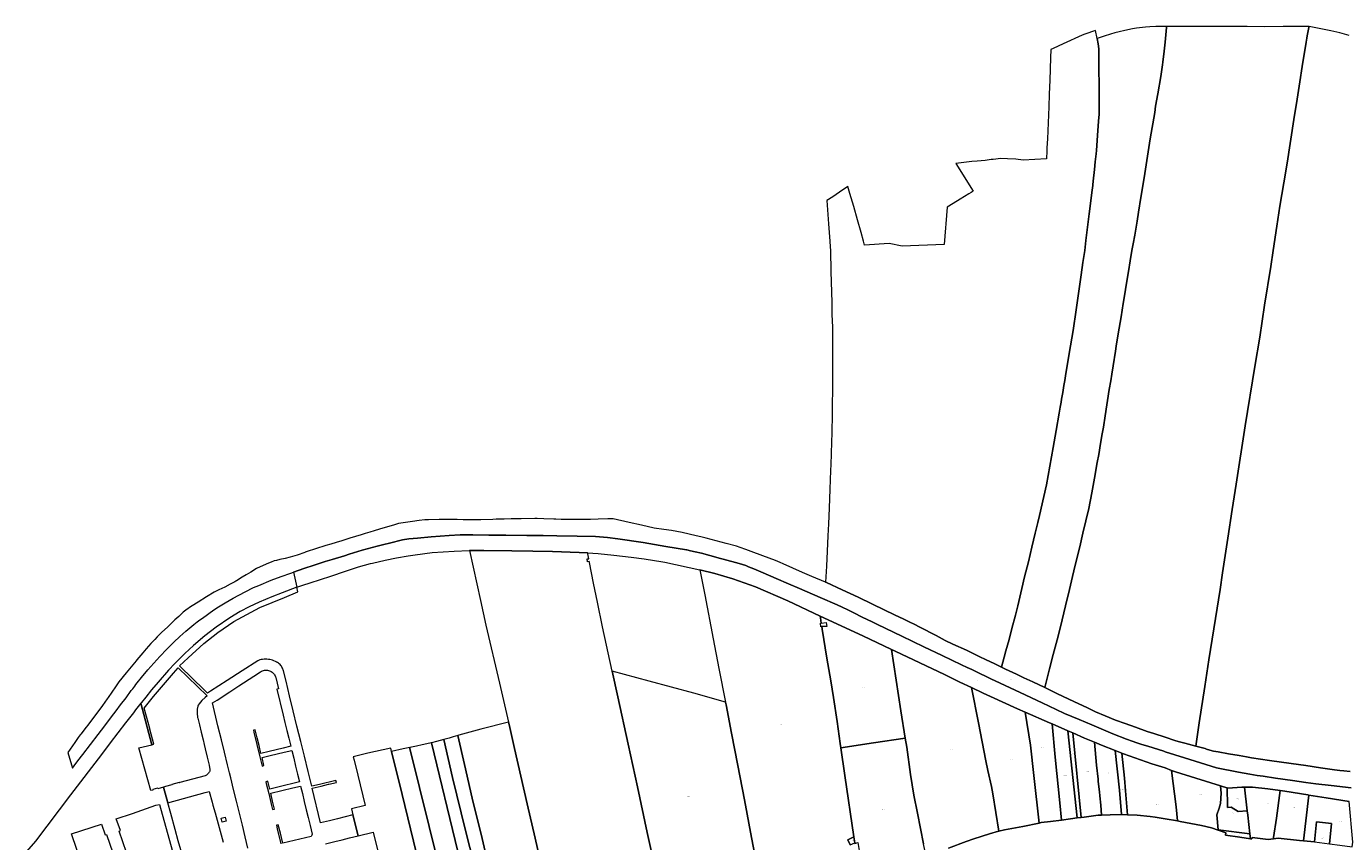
# Model space of a CAD drawing. Header units: metres. Extents: x 125062 to 130098, y 450277 to 452623.
# Tile 6 of 18: x 125191 to 126128, y 451580 to 452159. Entities that reach past the tile are written whole.
import ezdxf
from ezdxf.enums import TextEntityAlignment as Align

# ---------------------------------------------------------------- set-up
doc = ezdxf.new("R2010")
doc.units = ezdxf.units.M
doc.layers.get('0').update_dxf_attribs({"lineweight": 25})
doc.layers.add('B-WE-KG-GRENS_PERCEEL-GV', color=150, linetype='Continuous', lineweight=18)
doc.layers.add('B-WE-KG-GRENS_PERCEEL-S', color=150, linetype='Continuous', lineweight=25)
doc.styles.add('NLCS-ISO', font='NLCS-ISO.ttf')

# ---------------------------------------------------------------- blocks, each defined once
blk = doc.blocks.new('SKG-PERCEELNUMMER-SO')
at = {"style": 'NLCS-ISO', "oblique": 10, "flags": 1}
blk.add_attdef('GEMEENTECODE', text='', height=1.8, dxfattribs=at).set_placement((0, 2.6), align=Align.MIDDLE_CENTER)
at = {"style": 'NLCS-ISO', "oblique": 10}
blk.add_attdef('SECTIE', text='', height=1.8, dxfattribs=at).set_placement((-0.5, 0), align=Align.MIDDLE_RIGHT)
blk.add_attdef('PERCEELNUMMER', text='', height=1.8, dxfattribs=at).set_placement((0.5, 0), align=Align.MIDDLE_LEFT)

msp = doc.modelspace()

# ---------------------------------------------------------------- linework, layer by layer
at = {"layer": 'B-WE-KG-GRENS_PERCEEL-GV', "flags": 128}
for points in [[(125818.402, 451735.88), (125821.501, 451734.385), (125825.485, 451732.298), (125837.08, 451726.275), (125843.621, 451722.816), (125849.092, 451720.251), (125858.666, 451715.837), (125867.705, 451711.363), (125872.819, 451708.977), (125878.409, 451706.353), (125883.541, 451703.892), (125885.482, 451710.968), (125886.672, 451715.371), (125889.052, 451723.582), (125890.956, 451731.257), (125893.574, 451740.896), (125895.121, 451747.501), (125898.036, 451759.758), (125900.06, 451768.088), (125902.737, 451778.798), (125905.117, 451789.092), (125907.557, 451799.088), (125909.461, 451806.763), (125910.532, 451811.523), (125913.745, 451825.149), (125915.53, 451833.538), (125918.029, 451846.628), (125920.29, 451859.956), (125922.432, 451872.154), (125924.514, 451884.411), (125925.285, 451888.69), (125925.941, 451892.141), (125926.238, 451894.283), (125927.132, 451899.043), (125927.966, 451904.159), (125928.562, 451907.67), (125929.098, 451910.942), (125931.773, 451926.716), (125934.629, 451943.138), (125936.771, 451957.775), (125938.675, 451971.103), (125940.222, 451982.765), (125941.472, 451991.392), (125942.736, 452000), (125943.585, 452007.071), (125945.961, 452026.015), (125946.804, 452033.521), (125947.825, 452041.206), (125948.447, 452046.27), (125948.445, 452046.627), (125948.784, 452049.308), (125949.683, 452057.528), (125950.243, 452062.948), (125950.919, 452068.667), (125951.082, 452071.108), (125951.846, 452081.768), (125952.613, 452091.892), (125952.937, 452096.835), (125953.103, 452098.741), (125953.026, 452101.478), (125952.92, 452117.668), (125952.789, 452128.619), (125952.731, 452137.429), (125952.766, 452141.238), (125952.752, 452143.262), (125952.371, 452147.01), (125951.56, 452150.8), (125950.386, 452156.287), (125942.819, 452153.859), (125940.907, 452152.978), (125927.526, 452146.991), (125920.417, 452143.702), (125918.576, 452142.796), (125918.357, 452137.076), (125917.864, 452121.101), (125917.471, 452111.09), (125917.183, 452102.092), (125916.374, 452079.507), (125915.95, 452073.075), (125915.89, 452070.831), (125915.615, 452065.175), (125899.111, 452064.27), (125893.754, 452064.841), (125887.919, 452065.118), (125883.097, 452065.507), (125877.756, 452064.793), (125877.441, 452064.751), (125876.302, 452064.598), (125871.951, 452064.091), (125866.229, 452063.533), (125862.447, 452063.287), (125851.078, 452061.911), (125863.382, 452042.163), (125862.058, 452041.338), (125860.365, 452040.284), (125854.157, 452036.461), (125846.304, 452031.527), (125845.085, 452030.761), (125842.994, 452004.394), (125813.07, 452003.15), (125803.899, 452004.912), (125786.327, 452003.842), (125785.511, 452006.706), (125783.825, 452012.852), (125781.203, 452021.743), (125778.585, 452031.29), (125775.846, 452040.42), (125774.41, 452045.525), (125768.49, 452041.495), (125763.716, 452038.27), (125759.458, 452035.459), (125759.988, 452028.809), (125760.79, 452018.94), (125761.747, 452006.633), (125761.867, 452002.528), (125762.138, 452000.02), (125762.436, 451985.145), (125763.09, 451963.011), (125763.15, 451954.502), (125763.447, 451945.518), (125763.507, 451938.14), (125763.626, 451929.215), (125763.626, 451904.701), (125763.461, 451897.333), (125763.388, 451894.05), (125763.209, 451882.031), (125762.758, 451862.063), (125762.536, 451857.481), (125762.477, 451853.077), (125762.359, 451850.161), (125762.3, 451847.245), (125762.179, 451844.439), (125762.138, 451843.653), (125761.603, 451830.325), (125761.067, 451816.819), (125760.651, 451805.811), (125760.294, 451797.184), (125759.639, 451786.176), (125759.163, 451775.645), (125758.616, 451764.228), (125759.286, 451763.948), (125770.362, 451758.756), (125781.818, 451753.544), (125791.988, 451748.608), (125807.942, 451740.887), (125813.711, 451738.143)], [(125914.325, 451689.324), (125917.791, 451702.578), (125920.409, 451712.931), (125923.146, 451723.225), (125925.466, 451732.507), (125929.155, 451747.441), (125931.892, 451759.104), (125934.094, 451768.267), (125935.998, 451776.299), (125939.211, 451789.449), (125941.531, 451799.028), (125945.696, 451816.7), (125947.898, 451827.707), (125949.683, 451838.179), (125951.706, 451849.246), (125952.717, 451855.018), (125954.026, 451862.753), (125955.157, 451869.714), (125955.99, 451874.415), (125957.18, 451882.388), (125960.16, 451901.118), (125961.227, 451907.366), (125961.942, 451912.007), (125962.955, 451918.076), (125964.623, 451928.369), (125965.14, 451932.04), (125966.64, 451940.698), (125968.604, 451952.777), (125970.151, 451962.416), (125970.984, 451967.89), (125972.471, 451976.755), (125973.899, 451985.204), (125975.089, 451992.701), (125976.316, 452000), (125977.231, 452004.672), (125978.38, 452010.989), (125979.922, 452020.94), (125981.011, 452027.376), (125982.611, 452037.624), (125984.899, 452051.746), (125989.361, 452079.454), (125992.512, 452098.225), (125993.078, 452102.633), (125994.629, 452111.274), (125996.749, 452123.788), (125998.005, 452131.892), (125998.35, 452133.799), (125999.31, 452141.781), (126000, 452148.225), (126000.922, 452158.554), (126001.022, 452159.328), (126000, 452159.333), (125996.398, 452159.285), (125993.182, 452159.306), (125989.071, 452159.035), (125985.972, 452158.758), (125979.594, 452158.025), (125976.613, 452157.509), (125971.364, 452156.412), (125967.248, 452155.426), (125964.265, 452154.671), (125961.162, 452153.679), (125956.567, 452152.399), (125951.56, 452150.8), (125952.371, 452147.01), (125952.752, 452143.262), (125952.766, 452141.238), (125952.731, 452137.429), (125952.789, 452128.619), (125952.92, 452117.668), (125953.026, 452101.478), (125953.103, 452098.741), (125952.937, 452096.835), (125952.613, 452091.892), (125951.846, 452081.768), (125951.082, 452071.108), (125950.919, 452068.667), (125950.243, 452062.948), (125949.683, 452057.528), (125948.784, 452049.308), (125948.445, 452046.627), (125948.447, 452046.27), (125947.825, 452041.206), (125946.804, 452033.521), (125945.961, 452026.015), (125943.585, 452007.071), (125942.736, 452000), (125941.472, 451991.392), (125940.222, 451982.765), (125938.675, 451971.103), (125936.771, 451957.775), (125934.629, 451943.138), (125931.773, 451926.716), (125929.098, 451910.942), (125928.562, 451907.67), (125927.966, 451904.159), (125927.132, 451899.043), (125926.238, 451894.283), (125925.941, 451892.141), (125925.285, 451888.69), (125924.514, 451884.411), (125922.432, 451872.154), (125920.29, 451859.956), (125918.029, 451846.628), (125915.53, 451833.538), (125913.745, 451825.149), (125910.532, 451811.523), (125909.461, 451806.763), (125907.557, 451799.088), (125905.117, 451789.092), (125902.737, 451778.798), (125900.06, 451768.088), (125898.036, 451759.758), (125895.121, 451747.501), (125893.574, 451740.896), (125890.956, 451731.257), (125889.052, 451723.582), (125886.672, 451715.371), (125885.482, 451710.968), (125883.541, 451703.892), (125886.496, 451702.475), (125894.346, 451698.777), (125899.579, 451696.272), (125905.883, 451693.468)], [(126000.922, 452158.554), (126000, 452148.225), (125999.31, 452141.781), (125998.35, 452133.799), (125998.005, 452131.892), (125996.749, 452123.788), (125994.629, 452111.274), (125993.078, 452102.633), (125992.512, 452098.225), (125989.361, 452079.454), (125984.899, 452051.746), (125982.611, 452037.624), (125981.011, 452027.376), (125979.922, 452020.94), (125978.38, 452010.989), (125977.231, 452004.672), (125976.316, 452000), (125975.089, 451992.701), (125973.899, 451985.204), (125972.471, 451976.755), (125970.984, 451967.89), (125970.151, 451962.416), (125968.604, 451952.777), (125966.64, 451940.698), (125965.14, 451932.04), (125964.623, 451928.369), (125962.955, 451918.076), (125961.942, 451912.007), (125961.227, 451907.366), (125960.16, 451901.118), (125957.18, 451882.388), (125955.99, 451874.415), (125955.157, 451869.714), (125954.026, 451862.753), (125952.717, 451855.018), (125951.706, 451849.246), (125949.683, 451838.179), (125947.898, 451827.707), (125945.696, 451816.7), (125941.531, 451799.028), (125939.211, 451789.449), (125935.998, 451776.299), (125934.094, 451768.267), (125931.892, 451759.104), (125929.155, 451747.441), (125925.466, 451732.507), (125923.146, 451723.225), (125920.409, 451712.931), (125917.791, 451702.578), (125914.325, 451689.324), (125922.949, 451685.177), (125931.513, 451681.121), (125938.589, 451677.84), (125944.239, 451675.156), (125950.364, 451672.173), (125957.322, 451669.25), (125964.518, 451666.206), (125971.476, 451663.759), (125978.732, 451661.132), (125987.118, 451658.147), (125991.757, 451656.594), (126000, 451654.108), (126006.9, 451651.749), (126009.267, 451651.06), (126013.891, 451649.817), (126019.188, 451648.279), (126021.772, 451647.638), (126024.094, 451664.295), (126028.124, 451690.16), (126031.034, 451708.933), (126035.625, 451738.315), (126038.991, 451759.115), (126040.66, 451770.914), (126044.526, 451795.409), (126047.599, 451815.79), (126050.454, 451834.027), (126056.833, 451875.327), (126063.737, 451917.526), (126067.102, 451938.445), (126070.629, 451961.092), (126074.941, 451988.567), (126076.654, 452000), (126079.277, 452017.223), (126081.493, 452031.561), (126084.137, 452048.041), (126086.531, 452062.2), (126091.451, 452093.077), (126093.608, 452107.654), (126095.203, 452116.934), (126097.849, 452133.89), (126099.41, 452143.552), (126100.072, 452148.019), (126100.672, 452150.997), (126100.913, 452152.665), (126102.113, 452158.501), (126102.291, 452159.23), (126092.797, 452159.161), (126083.747, 452159.207), (126070.766, 452159.094), (126058.145, 452159.277), (126048.975, 452159.204), (126033.256, 452159.284), (126025.754, 452159.203), (126001.022, 452159.328)], [(125815.229, 451653.387), (125812.054, 451672.701), (125805.376, 451716.478), (125785.112, 451726.017), (125754.828, 451740.119), (125754.999, 451738.891), (125755.535, 451735.039), (125759.124, 451735.549), (125759.466, 451732.785), (125755.869, 451732.639), (125756.078, 451731.138), (125756.13, 451730.764), (125759.471, 451710.327), (125762.251, 451694.145), (125764.331, 451682.259), (125766.733, 451665.219), (125768.973, 451649.597), (125769.398, 451646.584), (125792.612, 451650.013)], [(125862.275, 451689.305), (125867.268, 451664.362), (125872.563, 451637.245), (125873.969, 451630.439), (125876.409, 451618.958), (125877.46, 451613.713), (125881.641, 451587.246), (125885.771, 451588.115), (125898.691, 451590.679), (125910.334, 451592.966), (125906.62, 451626.811), (125904.16, 451648.487), (125900.556, 451671.852), (125895.043, 451674.265), (125875.847, 451682.943), (125870.58, 451685.357)], [(125900.556, 451671.852), (125904.16, 451648.487), (125906.62, 451626.811), (125910.334, 451592.966), (125910.463, 451592.991), (125911.887, 451593.393), (125918.461, 451594.05), (125926.241, 451595.129), (125925.017, 451607.299), (125921.814, 451639.837), (125919.547, 451663.54), (125917.81, 451664.301)], [(125919.547, 451663.54), (125921.814, 451639.837), (125925.017, 451607.299), (125926.241, 451595.129), (125932.633, 451596.015), (125937.414, 451596.609), (125930.799, 451658.611)], [(125937.414, 451596.609), (125940.176, 451596.952), (125934.316, 451657.07), (125930.799, 451658.611)], [(125478.6, 451650.124), (125497.394, 451572.747), (125508.468, 451527.156), (125541.207, 451392.363), (125543.114, 451384.511), (125546.678, 451369.838), (125549.429, 451359.114), (125552.351, 451347.718), (125553.984, 451348.578), (125559.51, 451351.696), (125554.17, 451373.9), (125553.42, 451376.962), (125550.672, 451388.18), (125548.172, 451397.714), (125538.595, 451439.137), (125530.257, 451474.288), (125524.01, 451500.407), (125520.976, 451513.138), (125511.865, 451551.516), (125502.831, 451587.749), (125493.56, 451625.438), (125487.24, 451652.367), (125482.062, 451650.923)], [(125779.396, 451578.518), (125781.49, 451579.225), (125787.4, 451543.63), (125788.803, 451544.563), (125792.624, 451547.167), (125799.744, 451551.524), (125809.587, 451557.31), (125815.133, 451560.44), (125821.479, 451563.547), (125830.022, 451567.956), (125830.221, 451568.044), (125828.246, 451578.306), (125823.811, 451600.046), (125821.224, 451612.83), (125819.067, 451627.463), (125816.3, 451646.87), (125815.229, 451653.387), (125792.612, 451650.013), (125769.398, 451646.584), (125772.2, 451626.73), (125778.713, 451583.103), (125779.328, 451578.971)], [(125934.316, 451657.07), (125940.176, 451596.952), (125942.38, 451597.226), (125952.402, 451598.611), (125954.667, 451598.694), (125954.124, 451605.625), (125953.542, 451612.27), (125953.242, 451615.323), (125952.404, 451622.446), (125952.226, 451624.259), (125951.192, 451634.208), (125949.593, 451650.504), (125942.675, 451653.408)], [(125968.839, 451599.193), (125967.437, 451616.277), (125964.385, 451644.549), (125954.784, 451648.325), (125949.593, 451650.504), (125951.192, 451634.208), (125952.226, 451624.259), (125952.404, 451622.446), (125953.242, 451615.323), (125953.542, 451612.27), (125954.124, 451605.625), (125954.667, 451598.694), (125960.901, 451598.921), (125968.65, 451599.204)], [(125968.839, 451599.193), (125973.061, 451598.939), (125971.736, 451615.9), (125970.937, 451624.878), (125969.117, 451642.688), (125964.385, 451644.549), (125967.437, 451616.277)], [(125973.061, 451598.939), (125980.075, 451598.517), (125989.2, 451597.727), (125992.926, 451597.181), (125999.951, 451596.013), (126008.693, 451594.543), (126007.74, 451604.566), (126004.511, 451630.436), (125999.904, 451632.151), (125990.514, 451635.152), (125970.338, 451642.208), (125969.117, 451642.688), (125970.937, 451624.878), (125971.736, 451615.9)], [(126008.693, 451594.543), (126010.585, 451594.225), (126025.841, 451591.283), (126032.895, 451589.712), (126037.614, 451588.01), (126037.602, 451588.133), (126036.52, 451598.75), (126038.288, 451603.579), (126039.248, 451607.029), (126039.791, 451614.306), (126039.312, 451619.446), (126021.711, 451624.932), (126007.168, 451629.447), (126004.511, 451630.436), (126007.74, 451604.566)], [(126058.267, 451601.806), (126051.912, 451601.243), (126046.893, 451604.332), (126044.132, 451604.019), (126044.129, 451604.066), (126044.332, 451607.104), (126043.88, 451616.175), (126044.002, 451618.033), (126041.346, 451618.766), (126039.312, 451619.446), (126039.791, 451614.306), (126039.248, 451607.029), (126038.288, 451603.579), (126036.52, 451598.75), (126037.602, 451588.133), (126060.096, 451585.353), (126058.633, 451598.525)], [(126056.401, 451618.548), (126054.32, 451618.467), (126044.486, 451617.9), (126044.002, 451618.033), (126043.88, 451616.175), (126044.332, 451607.104), (126044.129, 451604.066), (126044.132, 451604.019), (126046.893, 451604.332), (126051.912, 451601.243), (126058.267, 451601.806)], [(126076.836, 451581.777), (126076.993, 451582.857), (126078.959, 451596.421), (126081.607, 451616.142), (126072.858, 451617.322), (126061.92, 451618.499), (126058.398, 451618.625), (126056.401, 451618.548), (126058.267, 451601.806), (126058.633, 451598.525), (126060.096, 451585.353), (126060.48, 451581.897), (126061.483, 451581.752), (126061.633, 451582.753), (126073.162, 451581.285)], [(126101.947, 451612.957), (126101.278, 451613.066), (126084.958, 451615.69), (126081.607, 451616.142), (126078.959, 451596.421), (126076.993, 451582.857), (126076.836, 451581.777), (126080.113, 451582.215), (126095.419, 451580.6), (126098.297, 451580.321)], [(126132.889, 451576.185), (126133.251, 451579.371), (126130.763, 451608.373), (126114.306, 451610.937), (126101.947, 451612.957), (126098.297, 451580.321), (126105.947, 451579.581), (126106.064, 451579.567), (126107.365, 451593.792), (126118.142, 451592.808), (126116.802, 451578.288), (126124.029, 451577.268)], [(125257.502, 451587.715), (125254.597, 451595.938), (125266.177, 451599.881), (125282.79, 451605.621), (125285.311, 451606.201), (125296.545, 451565.285), (125298.46, 451565.952), (125300.536, 451559.991), (125297.911, 451559.077), (125295.202, 451558.133), (125292.193, 451557.085), (125289.461, 451556.134), (125281.925, 451553.637), (125269.596, 451549.438), (125256.663, 451587.355)], [(125329.79, 451593.65), (125329.09, 451596.56), (125331.99, 451597.27), (125332.7, 451594.35)], [(126106.064, 451579.567), (126116.802, 451578.288), (126118.142, 451592.808), (126107.365, 451593.792)], [(125238.695, 451538.785), (125222.765, 451585.239), (125243.973, 451592.187), (125246.647, 451584.616), (125247.667, 451584.876), (125260.807, 451546.473), (125248.61, 451542.311), (125240.992, 451539.724)], [(125778.713, 451583.103), (125774.363, 451581.077), (125775.989, 451577.544), (125779.328, 451578.971)], [(126060.096, 451585.353), (126037.602, 451588.133), (126037.614, 451588.01), (126043, 451586.067), (126042.751, 451584.391), (126053.03, 451582.973), (126060.48, 451581.897)]]:
    msp.add_lwpolyline(points, close=True, dxfattribs=at)
for points in [[(126130.634, 452152.956), (126124.153, 452154.716), (126117.552, 452156.237), (126112.853, 452157.214), (126102.291, 452159.23), (126102.113, 452158.501), (126100.913, 452152.665), (126100.672, 452150.997), (126100.072, 452148.019), (126099.41, 452143.552), (126097.849, 452133.89), (126095.203, 452116.934), (126093.608, 452107.654), (126091.451, 452093.077), (126086.531, 452062.2), (126084.137, 452048.041), (126081.493, 452031.561), (126079.277, 452017.223), (126076.654, 452000), (126074.941, 451988.567), (126070.629, 451961.092), (126067.102, 451938.445), (126063.737, 451917.526), (126056.833, 451875.327), (126050.454, 451834.027), (126047.599, 451815.79), (126044.526, 451795.409), (126040.66, 451770.914), (126038.991, 451759.115), (126035.625, 451738.315), (126031.034, 451708.933), (126028.124, 451690.16), (126024.094, 451664.295), (126021.772, 451647.638), (126023.711, 451647.157), (126028.234, 451645.975), (126029.278, 451645.575), (126031.782, 451644.912), (126034.288, 451644.163), (126037.626, 451643.601), (126044.84, 451642.243), (126052.588, 451640.951), (126057.775, 451639.99), (126061.173, 451639.369), (126074.043, 451637.591), (126089.537, 451635.363), (126099.787, 451633.857), (126110.215, 451632.353), (126120.227, 451630.844), (126123.981, 451630.286), (126126.78, 451630.075), (126131.366, 451629.644)], [(126131.366, 451629.644), (126126.78, 451630.075), (126123.981, 451630.286), (126120.227, 451630.844), (126110.215, 451632.353), (126099.787, 451633.857), (126089.537, 451635.363), (126074.043, 451637.591), (126061.173, 451639.369), (126057.775, 451639.99), (126052.588, 451640.951), (126044.84, 451642.243), (126037.626, 451643.601), (126034.288, 451644.163), (126031.782, 451644.912), (126029.278, 451645.575), (126028.234, 451645.975), (126023.711, 451647.157), (126021.772, 451647.638), (126019.188, 451648.279), (126013.891, 451649.817), (126009.267, 451651.06), (126006.9, 451651.749), (126000, 451654.108), (125991.757, 451656.594), (125987.118, 451658.147), (125978.732, 451661.132), (125971.476, 451663.759), (125964.518, 451666.206), (125957.322, 451669.25), (125950.364, 451672.173), (125944.239, 451675.156), (125938.589, 451677.84), (125931.513, 451681.121), (125922.949, 451685.177), (125914.325, 451689.324), (125905.883, 451693.468), (125899.579, 451696.272), (125894.346, 451698.777), (125886.496, 451702.475), (125883.541, 451703.892), (125878.409, 451706.353), (125872.819, 451708.977), (125867.705, 451711.363), (125858.666, 451715.837), (125849.092, 451720.251), (125843.621, 451722.816), (125837.08, 451726.275), (125825.485, 451732.298), (125821.501, 451734.385), (125818.402, 451735.88), (125813.711, 451738.143), (125807.942, 451740.887), (125791.988, 451748.608), (125781.818, 451753.544), (125770.362, 451758.756), (125759.286, 451763.948), (125758.616, 451764.228), (125748.772, 451768.328), (125742.231, 451771.191), (125728.434, 451777.336), (125726.246, 451778.291), (125722.963, 451779.723), (125713.923, 451783.066), (125705.656, 451786.05), (125702.028, 451787.483), (125697.862, 451788.95), (125695.248, 451789.871), (125688.05, 451791.724), (125680.794, 451793.577), (125673.715, 451795.43), (125669.853, 451796.368), (125666.577, 451797.164), (125656.584, 451799.556), (125649.208, 451800.993), (125643.556, 451801.713), (125636.774, 451802.733), (125627.911, 451804.766), (125618.929, 451806.741), (125607.746, 451809.312), (125603.933, 451809.212), (125596.917, 451809.028), (125591.525, 451808.881), (125584.171, 451808.681), (125572.447, 451808.818), (125570.817, 451808.837), (125566.966, 451808.931), (125565.56, 451808.946), (125558.42, 451809.252), (125553.673, 451809.432), (125551.935, 451809.498), (125542.355, 451809.271), (125535.156, 451809.161), (125530.098, 451808.988), (125524.624, 451808.995), (125522.184, 451808.879), (125513.557, 451808.651), (125508.558, 451808.538), (125504.155, 451808.603), (125501.061, 451808.666), (125496.869, 451808.706), (125493.922, 451808.734), (125488.864, 451808.859), (125483.926, 451808.805), (125476.488, 451808.636), (125473.87, 451808.46), (125469.883, 451808.049), (125465.122, 451807.34), (125460.004, 451806.632), (125455.144, 451805.986), (125451.672, 451804.798), (125445.632, 451803.01), (125441.718, 451801.893), (125437.85, 451800.642), (125434.755, 451799.689), (125431.482, 451798.737), (125429.404, 451798.084), (125428.517, 451797.806), (125424.526, 451796.662), (125420.621, 451795.443), (125418.34, 451794.841), (125414.828, 451793.715), (125410.84, 451792.53), (125406.971, 451791.344), (125403.479, 451790.212), (125396.033, 451788.005), (125390.305, 451785.95), (125388.899, 451785.476), (125388.594, 451785.373), (125383.103, 451783.516), (125378.023, 451782.134), (125374.591, 451781.149), (125370.722, 451780.261), (125368.352, 451779.753), (125366.854, 451779.433), (125364.534, 451778.36), (125362.723, 451777.687), (125359.064, 451776.108), (125354.287, 451773.929), (125350.125, 451771.301), (125346.969, 451769.46), (125344.051, 451767.798), (125340.039, 451765.256), (125339.645, 451765.006), (125338.898, 451764.558), (125335.596, 451762.869), (125331.607, 451760.791), (125327.44, 451758.714), (125324.545, 451757.373), (125324.1, 451757.093), (125318.773, 451753.745), (125312.763, 451749.997), (125308.529, 451747.393), (125308.121, 451747.142), (125303.896, 451744.228), (125302.051, 451742.979), (125298.923, 451739.948), (125296.279, 451737.387), (125291.399, 451732.687), (125290.905, 451732.227), (125287.054, 451728.642), (125283.722, 451725.489), (125281.877, 451723.526), (125279.199, 451720.552), (125275.926, 451716.863), (125273.486, 451714.067), (125269.097, 451708.922), (125268.665, 451708.416), (125266.284, 451705.441), (125261.702, 451699.789), (125256.464, 451693.305), (125254.031, 451689.846), (125248.727, 451682.18), (125248.156, 451681.345), (125244.847, 451676.512), (125242.121, 451673.018), (125238.371, 451668.08), (125234.265, 451662.548), (125233.134, 451661.179), (125229.325, 451656.182), (125228.966, 451655.7), (125227.599, 451653.862), (125225.04, 451650.174), (125221.766, 451645.593), (125220.124, 451643.28), (125223.452, 451631.99), (125224.554, 451633.618), (125227.35, 451637.247), (125230.742, 451641.829), (125236.156, 451648.85), (125241.63, 451655.99), (125246.45, 451662.178), (125251.15, 451668.445), (125254.556, 451672.897), (125257.651, 451677.061), (125261.52, 451682.118), (125265.269, 451687.234), (125266.221, 451688.424), (125267.65, 451690.387), (125268.543, 451691.458), (125269.515, 451692.573), (125272.511, 451696.509), (125276.973, 451701.864), (125285.541, 451711.384), (125290.42, 451716.62), (125295.478, 451721.499), (125299.821, 451725.664), (125303.987, 451729.353), (125309.58, 451734.113), (125311.937, 451735.943), (125313.891, 451737.443), (125315.736, 451738.692), (125323.948, 451744.521), (125327.132, 451746.727), (125332.011, 451749.643), (125337.604, 451752.856), (125346.232, 451757.438), (125352.182, 451760.353), (125355.811, 451761.9), (125364.677, 451765.589), (125371.698, 451768.326), (125378.719, 451770.647), (125380.41, 451771.24), (125387.882, 451773.86), (125395.081, 451776.299), (125403.054, 451778.917), (125408.052, 451780.345), (125416.799, 451783.023), (125420.056, 451784.047), (125423.202, 451785.021), (125429.331, 451787.043), (125432.901, 451787.994), (125440.042, 451789.837), (125444.792, 451790.949), (125448.81, 451791.948), (125457.914, 451794.268), (125462.495, 451795.042), (125468.564, 451795.637), (125478.382, 451796.41), (125491.055, 451797.541), (125498.969, 451797.779), (125507.894, 451797.779), (125519.258, 451797.719), (125531.396, 451797.719), (125546.271, 451797.481), (125557.874, 451797.362), (125567.751, 451797.184), (125582.15, 451796.886), (125595.002, 451796.648), (125603.57, 451795.994), (125610.948, 451795.101), (125628.977, 451792.483), (125645.042, 451789.687), (125659.679, 451787.247), (125659.955, 451787.181), (125662.572, 451786.64), (125666.023, 451785.806), (125670.366, 451784.794), (125676.375, 451783.126), (125683.875, 451781.175), (125685.74, 451780.702), (125697.283, 451777.549), (125701.924, 451776.002), (125703.828, 451775.169), (125707.576, 451773.741), (125714.24, 451770.766), (125723.582, 451766.779), (125732.269, 451763.031), (125740.182, 451759.639), (125754.82, 451753.392), (125766.755, 451748.226), (125770.497, 451746.396), (125774.305, 451744.491), (125778.767, 451742.349), (125784.716, 451739.432), (125791.677, 451736.098), (125795.537, 451734.178), (125812.892, 451725.843), (125828.362, 451718.346), (125841.511, 451712.039), (125855.196, 451705.553), (125859.144, 451703.657), (125862.476, 451702.11), (125867.652, 451699.61), (125873.125, 451696.872), (125876.397, 451695.383), (125879.202, 451694.093), (125896.965, 451685.859), (125912.436, 451678.421), (125922.372, 451673.721), (125928.441, 451670.984), (125938.735, 451666.581), (125947.779, 451662.773), (125962.832, 451656.525), (125972.516, 451652.582), (125976.408, 451651.274), (125979.681, 451650.024), (125983.31, 451648.893), (125987.713, 451647.642), (125995.269, 451645.32), (125998.934, 451644.052), (126000, 451643.642), (126013.747, 451639.32), (126036.37, 451632.163), (126051.989, 451629.222), (126060.155, 451627.874), (126065.223, 451626.853), (126069.573, 451626.241), (126078.392, 451624.959), (126090.489, 451623.233), (126099.963, 451621.957), (126106.994, 451620.955), (126117.836, 451619.753), (126132.075, 451618.048)], [(126132.075, 451618.048), (126117.836, 451619.753), (126106.994, 451620.955), (126099.963, 451621.957), (126090.489, 451623.233), (126078.392, 451624.959), (126069.573, 451626.241), (126065.223, 451626.853), (126060.155, 451627.874), (126051.989, 451629.222), (126036.37, 451632.163), (126013.747, 451639.32), (126000, 451643.642), (125998.934, 451644.052), (125995.269, 451645.32), (125987.713, 451647.642), (125983.31, 451648.893), (125979.681, 451650.024), (125976.408, 451651.274), (125972.516, 451652.582), (125962.832, 451656.525), (125947.779, 451662.773), (125938.735, 451666.581), (125928.441, 451670.984), (125922.372, 451673.721), (125912.436, 451678.421), (125896.965, 451685.859), (125879.202, 451694.093), (125876.397, 451695.383), (125873.125, 451696.872), (125867.652, 451699.61), (125862.476, 451702.11), (125859.144, 451703.657), (125855.196, 451705.553), (125841.511, 451712.039), (125828.362, 451718.346), (125812.892, 451725.843), (125795.537, 451734.178), (125791.677, 451736.098), (125784.716, 451739.432), (125778.767, 451742.349), (125774.305, 451744.491), (125770.497, 451746.396), (125766.755, 451748.226), (125754.82, 451753.392), (125740.182, 451759.639), (125732.269, 451763.031), (125723.582, 451766.779), (125714.24, 451770.766), (125707.576, 451773.741), (125703.828, 451775.169), (125701.924, 451776.002), (125697.283, 451777.549), (125685.74, 451780.702), (125683.875, 451781.175), (125676.375, 451783.126), (125670.366, 451784.794), (125666.023, 451785.806), (125662.572, 451786.64), (125659.955, 451787.181), (125659.679, 451787.247), (125645.042, 451789.687), (125628.977, 451792.483), (125610.948, 451795.101), (125603.57, 451795.994), (125595.002, 451796.648), (125582.15, 451796.886), (125567.751, 451797.184), (125557.874, 451797.362), (125546.271, 451797.481), (125531.396, 451797.719), (125519.258, 451797.719), (125507.894, 451797.779), (125498.969, 451797.779), (125491.055, 451797.541), (125478.382, 451796.41), (125468.564, 451795.637), (125462.495, 451795.042), (125457.914, 451794.268), (125448.81, 451791.948), (125444.792, 451790.949), (125440.042, 451789.837), (125432.901, 451787.994), (125429.331, 451787.043), (125423.202, 451785.021), (125420.056, 451784.047), (125416.799, 451783.023), (125408.052, 451780.345), (125403.054, 451778.917), (125395.081, 451776.299), (125387.882, 451773.86), (125380.41, 451771.24), (125382.904, 451760.651), (125387.194, 451762.069), (125392.461, 451763.786), (125407.065, 451768.546), (125417.541, 451772.053), (125426.657, 451775.104), (125435.254, 451777.502), (125436.694, 451777.844), (125445.61, 451779.962), (125453.766, 451781.642), (125461.923, 451782.943), (125467.06, 451783.763), (125479.136, 451785.323), (125494.669, 451786.265), (125505.285, 451786.688), (125505.601, 451786.69), (125515.861, 451786.75), (125535.613, 451786.594), (125550.467, 451786.278), (125564.562, 451786.001), (125583.395, 451785.366), (125589.466, 451784.99), (125596.909, 451784.53), (125608.104, 451783.553), (125620.34, 451782.037), (125629.736, 451780.761), (125642.931, 451778.686), (125644.368, 451778.436), (125669.144, 451773.085), (125669.279, 451773.051), (125679.859, 451770.356), (125692.646, 451766.596), (125708.777, 451760.952), (125731.693, 451750.889), (125754.828, 451740.119), (125785.112, 451726.017), (125805.376, 451716.478), (125808.027, 451715.23), (125843.097, 451698.533), (125854.13, 451693.177), (125862.275, 451689.305), (125870.58, 451685.357), (125875.847, 451682.943), (125895.043, 451674.265), (125900.556, 451671.852), (125917.81, 451664.301), (125919.547, 451663.54), (125930.799, 451658.611), (125934.316, 451657.07), (125942.675, 451653.408), (125949.593, 451650.504), (125954.784, 451648.325), (125964.385, 451644.549), (125969.117, 451642.688), (125970.338, 451642.208), (125990.514, 451635.152), (125999.904, 451632.151), (126004.511, 451630.436), (126007.168, 451629.447), (126021.711, 451624.932), (126039.312, 451619.446), (126041.346, 451618.766), (126044.002, 451618.033), (126044.486, 451617.9), (126054.32, 451618.467), (126056.401, 451618.548), (126058.398, 451618.625), (126061.92, 451618.499), (126072.858, 451617.322), (126081.607, 451616.142), (126084.958, 451615.69), (126101.278, 451613.066), (126101.947, 451612.957), (126114.306, 451610.937), (126130.763, 451608.373)], [(125637.917, 451558.491), (125631.924, 451586.41), (125624.996, 451618.784), (125618.361, 451649.03), (125611.036, 451682.805), (125607, 451700.955), (125600.109, 451732.466), (125596.436, 451750.128), (125593.626, 451763.438), (125590.781, 451778.175), (125590.639, 451778.912), (125589.42, 451778.804), (125589.272, 451780.764), (125590.267, 451780.839), (125589.575, 451784.424), (125589.466, 451784.99), (125583.395, 451785.366), (125564.562, 451786.001), (125550.467, 451786.278), (125535.613, 451786.594), (125515.861, 451786.75), (125505.601, 451786.69), (125513.451, 451751.102), (125517.275, 451733.664), (125526.877, 451692.433), (125533.358, 451664.766), (125533.74, 451663.135), (125537.589, 451646.048), (125546.672, 451606.768), (125552.25, 451582.275), (125557.309, 451560.158)], [(125775.989, 451577.544), (125774.363, 451581.077), (125778.713, 451583.103), (125772.2, 451626.73), (125769.398, 451646.584), (125768.973, 451649.597), (125766.733, 451665.219), (125764.331, 451682.259), (125762.251, 451694.145), (125759.471, 451710.327), (125756.13, 451730.764), (125756.078, 451731.138), (125755.869, 451732.639), (125755.332, 451732.594), (125755.075, 451735), (125755.535, 451735.039), (125754.999, 451738.891), (125754.828, 451740.119), (125731.693, 451750.889), (125708.777, 451760.952), (125692.646, 451766.596), (125679.859, 451770.356), (125669.279, 451773.051), (125672.765, 451755.273), (125678.747, 451724.003), (125682.785, 451702.989), (125687.522, 451679.003), (125687.908, 451677.047), (125691.673, 451656.984), (125696.18, 451634.019), (125700.958, 451609.577), (125705.953, 451582.685), (125710.484, 451559.545)], [(125403.29, 451578.21), (125409.984, 451579.874), (125415.154, 451581.159), (125420.371, 451582.456), (125426.42, 451583.96), (125422.72, 451598.77), (125417.209, 451597.403), (125411.737, 451596.046), (125406.175, 451594.666), (125399.74, 451593.07), (125393.764, 451617.746), (125400.072, 451619.273), (125405.436, 451620.572), (125405.504, 451620.588), (125410.96, 451621.91), (125410.615, 451623.259), (125398.93, 451620.44), (125393.43, 451619.12), (125390.843, 451629.737), (125388.214, 451640.528), (125385.662, 451651.001), (125382.985, 451661.989), (125380.359, 451672.766), (125377.776, 451683.366), (125375.203, 451693.926), (125373.45, 451701.12), (125373.242, 451701.831), (125372.982, 451702.524), (125372.67, 451703.195), (125372.308, 451703.841), (125371.899, 451704.458), (125371.433, 451705.056), (125370.923, 451705.617), (125370.371, 451706.137), (125369.78, 451706.612), (125369.154, 451707.04), (125368.865, 451707.215), (125368.57, 451707.38), (125367.612, 451707.893), (125366.621, 451708.339), (125365.601, 451708.715), (125364.627, 451709.002), (125363.636, 451709.224), (125362.633, 451709.383), (125361.621, 451709.476), (125360.606, 451709.503), (125359.591, 451709.465), (125358.581, 451709.36), (125357.579, 451709.191), (125356.591, 451708.957), (125355.62, 451708.66), (125355.176, 451708.373), (125344.016, 451701.163), (125333.331, 451694.259), (125321.593, 451686.675), (125319.491, 451685.317), (125316.574, 451688.076), (125308.961, 451695.499), (125299.499, 451704.684), (125305.624, 451710.367), (125316.691, 451720.635), (125326.698, 451728.529), (125338.025, 451736.226), (125356.498, 451746.265), (125374.001, 451753.352), (125383.692, 451757.276), (125382.904, 451760.651), (125372.536, 451756.71), (125365.159, 451753.776), (125356.173, 451749.953), (125349.064, 451746.617), (125342.67, 451743.324), (125335.336, 451738.872), (125325.451, 451732.326), (125317.443, 451726.133), (125309.479, 451719.135), (125303.348, 451713.519), (125299.768, 451709.998), (125296.188, 451706.386), (125291.712, 451701.66), (125284.37, 451693.232), (125279.49, 451687.614), (125275.55, 451682.574), (125272.416, 451678.739), (125271.976, 451678.186), (125279.855, 451648.705), (125281.369, 451649.072), (125278.49, 451659.68), (125278.373, 451660.12), (125276.08, 451668.72), (125274.496, 451674.662), (125281.085, 451682.871), (125295.262, 451699.499), (125298.5, 451703.297), (125319.174, 451683.346), (125317.786, 451682.368), (125315.33, 451680.22), (125313.4, 451677.88), (125312.849, 451676.797), (125312.54, 451676.19), (125312.13, 451674.07), (125311.99, 451670.61), (125312.26, 451668.61), (125312.39, 451668.015), (125312.48, 451667.6), (125312.66, 451666.68), (125313.63, 451662.77), (125314.889, 451657.647), (125316.25, 451652.11), (125317.008, 451648.973), (125317.79, 451645.74), (125319.225, 451639.892), (125320.62, 451634.21), (125321.17, 451631.2), (125321.098, 451630.591), (125320.953, 451629.996), (125320.737, 451629.422), (125320.454, 451628.879), (125320.106, 451628.374), (125319.7, 451627.915), (125319.241, 451627.509), (125318.737, 451627.161), (125318.193, 451626.876), (125317.62, 451626.66), (125299.778, 451621.764), (125299.4, 451621.66), (125299.33, 451621.96), (125294.01, 451620.49), (125294.07, 451620.19), (125289.444, 451618.927), (125288.173, 451618.58), (125291.13, 451607.37), (125317.675, 451614.655), (125320.56, 451615.46), (125322.69, 451607.86), (125323.251, 451605.774), (125323.26, 451605.74), (125324.767, 451600.331), (125326.215, 451595.134), (125327.665, 451589.93), (125329.114, 451584.727), (125330.62, 451579.32)], [(125845.914, 451575.048), (125858.432, 451579.911), (125863.93, 451581.866), (125875.149, 451585.254), (125881.472, 451587.21), (125881.641, 451587.246), (125877.46, 451613.713), (125876.409, 451618.958), (125873.969, 451630.439), (125872.563, 451637.245), (125867.268, 451664.362), (125862.275, 451689.305), (125854.13, 451693.177), (125843.097, 451698.533), (125808.027, 451715.23), (125805.376, 451716.478), (125812.054, 451672.701), (125815.229, 451653.387), (125816.3, 451646.87), (125819.067, 451627.463), (125821.224, 451612.83), (125823.811, 451600.046), (125828.246, 451578.306)], [(125348.17, 451575.16), (125346.188, 451583.27), (125344.185, 451591.469), (125342.067, 451600.139), (125340.028, 451608.482), (125337.988, 451616.83), (125335.969, 451625.093), (125335.1, 451628.65), (125333.659, 451634.499), (125331.462, 451643.418), (125329.333, 451652.06), (125326.838, 451662.185), (125322.853, 451678.36), (125326.16, 451680.42), (125335.19, 451686.254), (125341.68, 451690.45), (125352.238, 451697.411), (125357.11, 451700.62), (125357.753, 451700.991), (125358.432, 451701.293), (125359.139, 451701.523), (125359.865, 451701.678), (125360.604, 451701.757), (125361.347, 451701.758), (125362.086, 451701.681), (125362.813, 451701.528), (125363.52, 451701.3), (125364.144, 451701.027), (125364.739, 451700.695), (125365.3, 451700.308), (125365.821, 451699.869), (125366.298, 451699.382), (125366.726, 451698.852), (125367.101, 451698.283), (125367.421, 451697.681), (125367.681, 451697.052), (125367.88, 451696.4), (125369.819, 451688.377), (125368.698, 451688.097), (125373.158, 451669.822), (125374.461, 451664.479), (125375.833, 451658.856), (125377.184, 451653.32), (125378.58, 451647.6), (125373.1, 451646.28), (125363.135, 451643.85), (125357.41, 451642.48), (125356.017, 451648.215), (125354.694, 451653.659), (125353.34, 451659.23), (125352.024, 451658.978), (125352.373, 451657.537), (125354.467, 451648.88), (125356.616, 451639.999), (125358.18, 451633.535), (125359.54, 451633.88), (125358.13, 451639.55), (125363.855, 451640.95), (125373.805, 451643.36), (125379.29, 451644.67), (125380.66, 451639.029), (125382.038, 451633.355), (125383.387, 451627.8), (125384.74, 451622.23), (125369.345, 451618.475), (125363.58, 451617.14), (125362.26, 451622.72), (125360.878, 451622.384), (125361.16, 451621.218), (125362.928, 451613.911), (125364.964, 451605.5), (125365.66, 451602.622), (125367.06, 451602.95), (125365.672, 451608.659), (125364.33, 451614.18), (125380.015, 451617.99), (125385.48, 451619.31), (125386.793, 451613.92), (125388.174, 451608.249), (125389.575, 451602.498), (125390.922, 451596.968), (125392.326, 451591.203), (125393.813, 451585.096), (125393.467, 451584.308), (125393.02, 451583.572), (125373.01, 451578.66), (125371.212, 451585.891), (125369.73, 451591.85), (125368.36, 451591.464), (125368.988, 451588.868), (125371.54, 451578.32)], [(125710.484, 451559.545), (125705.953, 451582.685), (125700.958, 451609.577), (125696.18, 451634.019), (125691.673, 451656.984), (125687.908, 451677.047), (125687.522, 451679.003), (125665.085, 451685.234), (125633.14, 451693.872), (125607, 451700.955), (125611.036, 451682.805), (125618.361, 451649.03), (125624.996, 451618.784), (125631.924, 451586.41), (125637.917, 451558.491)], [(125301.79, 451569.13), (125298.645, 451580.397), (125296.385, 451588.498), (125293.25, 451599.76), (125291.13, 451607.37), (125288.173, 451618.58), (125284, 451617.44), (125283.91, 451617.72), (125280.52, 451616.78), (125280.59, 451616.51), (125279.03, 451616.1), (125270.63, 451646.47), (125279.855, 451648.705), (125271.976, 451678.186), (125268.162, 451673.387), (125266.729, 451671.335), (125261.132, 451664.243), (125250.205, 451649.926), (125244.025, 451641.63), (125222.128, 451613.04), (125197.14, 451580.213), (125190.694, 451572.722)], [(125557.309, 451560.158), (125552.25, 451582.275), (125546.672, 451606.768), (125537.589, 451646.048), (125533.74, 451663.135), (125533.358, 451664.766), (125513.658, 451659.689), (125497.998, 451655.38), (125497.355, 451655.286), (125502.113, 451634.555), (125507.521, 451610.718), (125514.479, 451582.086), (125521.319, 451553.204)], [(125497.394, 451572.747), (125478.6, 451650.124), (125478.415, 451650.081), (125477.46, 451649.86), (125471.957, 451648.674), (125467.877, 451647.77), (125463.117, 451646.715), (125463.276, 451646.035), (125490.543, 451535.073)], [(125521.319, 451553.204), (125514.479, 451582.086), (125507.521, 451610.718), (125502.113, 451634.555), (125497.355, 451655.286), (125494.019, 451654.216), (125491.138, 451653.453), (125487.24, 451652.367), (125493.56, 451625.438), (125502.831, 451587.749), (125511.865, 451551.516)], [(125467.791, 451572.29), (125457.68, 451613.359), (125450.211, 451643.799), (125449.595, 451646.31), (125433.344, 451642.59), (125422.957, 451640.105), (125423.54, 451637.716), (125426.158, 451626.989), (125431.35, 451605.47), (125421.661, 451603.146), (125422.72, 451598.77), (125426.42, 451583.96), (125437.145, 451586.625), (125442.843, 451563.597)], [(125490.543, 451535.073), (125463.276, 451646.035), (125463.117, 451646.715), (125458.475, 451645.686), (125450.211, 451643.799), (125457.68, 451613.359), (125467.791, 451572.29)], [(126105.947, 451579.581), (126098.297, 451580.321), (126095.419, 451580.6), (126080.113, 451582.215), (126076.836, 451581.777), (126073.162, 451581.285), (126061.633, 451582.753), (126061.483, 451581.752), (126060.48, 451581.897), (126053.03, 451582.973), (126042.751, 451584.391), (126043, 451586.067), (126037.614, 451588.01), (126032.895, 451589.712), (126025.841, 451591.283), (126010.585, 451594.225), (126008.693, 451594.543), (125999.951, 451596.013), (125992.926, 451597.181), (125989.2, 451597.727), (125980.075, 451598.517), (125973.061, 451598.939), (125968.839, 451599.193), (125968.65, 451599.204), (125960.901, 451598.921), (125954.667, 451598.694), (125952.402, 451598.611), (125942.38, 451597.226), (125940.176, 451596.952), (125937.414, 451596.609), (125932.633, 451596.015), (125926.241, 451595.129), (125918.461, 451594.05), (125911.887, 451593.393), (125910.463, 451592.991), (125910.334, 451592.966), (125898.691, 451590.679), (125885.771, 451588.115), (125881.641, 451587.246), (125881.472, 451587.21), (125875.149, 451585.254), (125863.93, 451581.866), (125858.432, 451579.911), (125845.914, 451575.048)]]:
    msp.add_lwpolyline(points, dxfattribs=at)

# ---------------------------------------------------------------- block references
at = {"layer": 'B-WE-KG-GRENS_PERCEEL-S', "xscale": 0.25, "yscale": 0.25, "zscale": 0.25}
for p, values in [((125784.747, 451689.384), {'PERCEELNUMMER': '2484', 'SECTIE': 'G'}), ((125865.727, 451694.505), {'PERCEELNUMMER': '1656', 'SECTIE': 'G'}), ((125889.83, 451694.747), {'PERCEELNUMMER': '215', 'SECTIE': 'D'}), ((125726.436, 451663.074), {'PERCEELNUMMER': '2462', 'SECTIE': 'G'}), ((125848.083, 451645.684), {'PERCEELNUMMER': '744', 'SECTIE': 'G'}), ((125912.205, 451646.576), {'PERCEELNUMMER': '826', 'SECTIE': 'G'}), ((125934.179, 451642.509), {'PERCEELNUMMER': '2475', 'SECTIE': 'G'}), ((125890.478, 451638.379), {'PERCEELNUMMER': '751', 'SECTIE': 'G'}), ((125944.715, 451629.707), {'PERCEELNUMMER': '828', 'SECTIE': 'G'}), ((125928.311, 451626.684), {'PERCEELNUMMER': '2474', 'SECTIE': 'G'}), ((125959.255, 451628.656), {'PERCEELNUMMER': '770', 'SECTIE': 'G'}), ((125660.669, 451611.78), {'PERCEELNUMMER': '2463', 'SECTIE': 'G'}), ((125970.017, 451616.794), {'PERCEELNUMMER': '763', 'SECTIE': 'G'}), ((126024.849, 451612.889), {'PERCEELNUMMER': '732', 'SECTIE': 'G'}), ((125799.227, 451602.815), {'PERCEELNUMMER': '2453', 'SECTIE': 'G'}), ((125994.216, 451606.427), {'PERCEELNUMMER': '731', 'SECTIE': 'G'}), ((126050.988, 451610.051), {'PERCEELNUMMER': '1093', 'SECTIE': 'G'}), ((126071.736, 451606.846), {'PERCEELNUMMER': '1092', 'SECTIE': 'G'}), ((126090.769, 451603.745), {'PERCEELNUMMER': '1091', 'SECTIE': 'G'}), ((126047.664, 451600.198), {'PERCEELNUMMER': '1745', 'SECTIE': 'G'}), ((126124.093, 451594.134), {'PERCEELNUMMER': '2481', 'SECTIE': 'G'}), ((126052.039, 451584.587), {'PERCEELNUMMER': '1744', 'SECTIE': 'G'}), ((125778.405, 451580.825), {'PERCEELNUMMER': '1678', 'SECTIE': 'G'}), ((126111.272, 451582.461), {'PERCEELNUMMER': '550', 'SECTIE': 'G'})]:
    msp.add_blockref('SKG-PERCEELNUMMER-SO', p, dxfattribs=at).add_auto_attribs(values)

doc.saveas('drawing.dxf')
